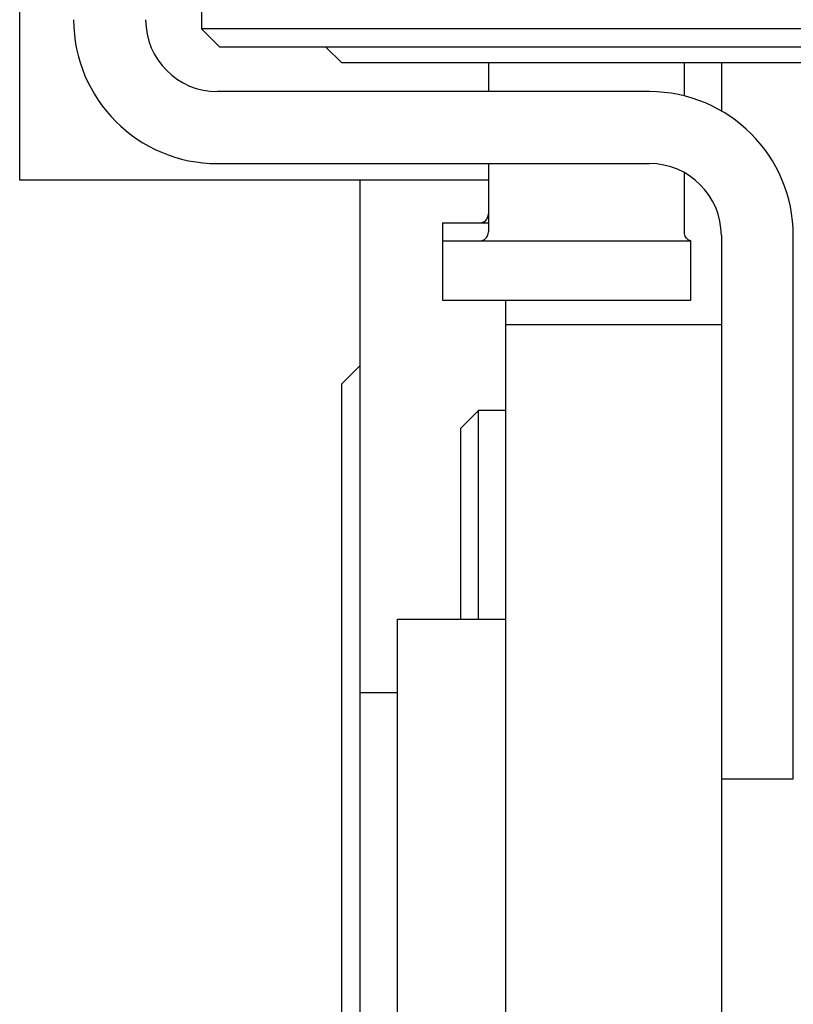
# Model space of a CAD drawing. Header units: millimetres. Extents: x 506 to 3445, y -268 to 1810.
# Tile 90 of 142: x 2318 to 2361, y 1297 to 1352. Entities that reach past the tile are written whole.
import ezdxf

# ---------------------------------------------------------------- set-up
doc = ezdxf.new("R2010")
doc.units = ezdxf.units.MM

msp = doc.modelspace()

# ---------------------------------------------------------------- linework, layer by layer
for p, q in [((2327.666, 1376.288), (2327.666, 1351.088)), ((2317.566, 1342.669), (2317.566, 1352.669)), ((2327.666, 1351.088), (2328.666, 1350.088)), ((2349.066, 1351.088), (2327.666, 1351.088)), ((2370.466, 1351.088), (2349.066, 1351.088)), ((2328.666, 1350.088), (2349.066, 1350.088)), ((2334.566, 1350.088), (2335.466, 1349.188)), ((2349.066, 1350.088), (2369.466, 1350.088)), ((2362.666, 1349.188), (2335.466, 1349.188)), ((2343.616, 1349.189), (2343.616, 1347.589)), ((2354.516, 1347.347), (2354.516, 1349.189)), ((2356.566, 1349.189), (2356.566, 1346.517)), ((2352.566, 1347.588), (2328.566, 1347.588)), ((2328.566, 1343.588), (2352.566, 1343.588)), ((2343.616, 1343.589), (2343.616, 1339.788)), ((2343.616, 1342.669), (2317.566, 1342.669)), ((2343.616, 1342.669), (2317.566, 1342.669)), ((2336.466, 1342.669), (2336.466, 1322.456)), ((2354.516, 1339.768), (2354.516, 1343.081)), ((2341.066, 1340.288), (2341.066, 1339.288)), ((2341.066, 1340.288), (2343.616, 1340.288)), ((2356.566, 1339.588), (2356.566, 1333.753)), ((2360.566, 1309.388), (2360.566, 1339.588)), ((2341.066, 1339.288), (2341.066, 1335.988)), ((2341.066, 1339.288), (2354.866, 1339.288)), ((2354.866, 1335.988), (2354.866, 1339.288)), ((2341.066, 1335.988), (2354.866, 1335.988)), ((2344.566, 1335.988), (2344.566, 1334.623)), ((2344.566, 1334.623), (2344.566, 1324.623)), ((2356.566, 1334.623), (2344.566, 1334.623)), ((2356.566, 1333.753), (2356.566, 1324.623)), ((2336.466, 1332.346), (2335.466, 1331.346)), ((2335.466, 1285.196), (2335.466, 1331.346)), ((2343.066, 1329.871), (2342.066, 1328.871)), ((2344.566, 1329.871), (2343.066, 1329.871)), ((2343.066, 1318.272), (2343.066, 1329.871)), ((2342.066, 1328.871), (2342.066, 1318.273)), ((2344.566, 1324.623), (2344.566, 1280.81)), ((2356.566, 1324.623), (2356.566, 1280.81)), ((2336.466, 1322.456), (2336.466, 1308.314)), ((2338.566, 1318.271), (2344.566, 1318.271)), ((2338.566, 1316.271), (2338.566, 1318.271)), ((2338.566, 1318.271), (2344.566, 1318.271)), ((2338.566, 1282.271), (2338.566, 1316.271)), ((2338.566, 1314.171), (2336.466, 1314.171)), ((2356.566, 1309.388), (2360.566, 1309.388)), ((2336.466, 1308.314), (2336.466, 1280.029))]:
    msp.add_line(p, q)
for centre, radius, start, end in [((2328.566, 1351.588), 8, 180, 270), ((2328.566, 1351.588), 4, 180, 270), ((2352.566, 1339.588), 8, 0, 90), ((2352.566, 1339.588), 4, 0, 90), ((2343.116, 1340.788), 0.5, 270, 0), ((2343.116, 1339.788), 0.5, 270, 0)]:
    msp.add_arc(centre, radius, start, end)
msp.add_open_spline([(2354.867, 1339.293), (2354.872, 1339.29), (2354.86, 1339.295), (2354.825, 1339.303), (2354.76, 1339.336), (2354.698, 1339.378), (2354.623, 1339.45), (2354.554, 1339.562), (2354.515, 1339.676), (2354.52, 1339.747), (2354.523, 1339.767)], degree=3, knots=[0, 0, 0, 0, 0.265774, 0.510871, 0.58676, 0.649164, 0.732048, 0.833967, 0.954589, 1, 1, 1, 1])

doc.saveas('drawing.dxf')
